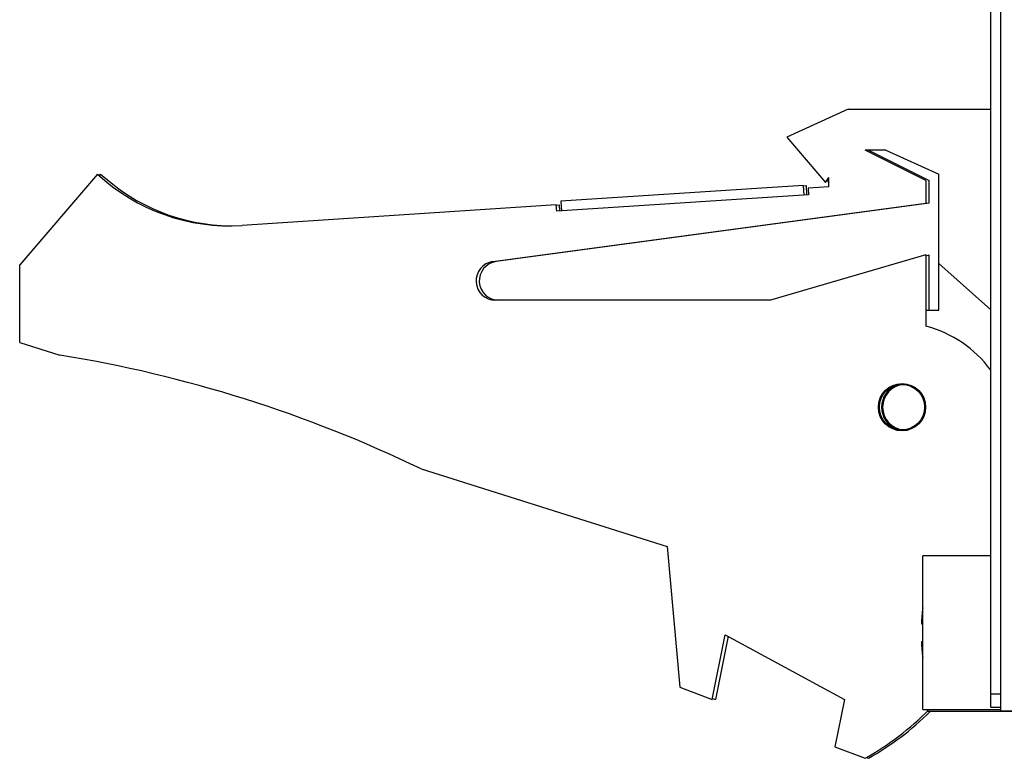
# Model space of a CAD drawing. Header units: inches. Extents: x 0 to 22, y 0 to 17.
# Tile 49 of 91: x 15.7 to 17.2, y 7 to 8.1. Entities that reach past the tile are written whole.
import ezdxf

# ---------------------------------------------------------------- set-up
doc = ezdxf.new("R2010")
doc.units = ezdxf.units.IN
doc.header["$LTSCALE"] = 1.21
doc.header["$MEASUREMENT"] = 0
doc.layers.get('0').update_dxf_attribs({"linetype": 'CONTINUOUS'})

msp = doc.modelspace()

# ---------------------------------------------------------------- linework, layer by layer
at = {"color": 7, "linetype": 'CONTINUOUS'}
for p, q in [((17.1882, 7.0324), (17.1882, 12.0774)), ((17.2032, 12.0914), (17.2032, 7.0257)), ((16.9682, 7.9555), (16.8732, 7.9125)), ((16.9682, 7.9555), (17.1882, 7.9555)), ((16.8732, 7.9125), (16.9332, 7.8425)), ((17.0264, 7.8925), (16.9942, 7.8925)), ((17.0882, 7.8455), (16.9942, 7.8925)), ((16.9992, 7.8925), (17.0932, 7.8455)), ((17.0264, 7.8925), (17.1082, 7.8555)), ((15.8082, 7.8555), (15.6882, 7.7155)), ((15.811, 7.8529), (15.8132, 7.8555)), ((16.9332, 7.8425), (16.9382, 7.85)), ((16.9382, 7.8355), (16.9382, 7.85)), ((17.1082, 7.6455), (17.1082, 7.8555)), ((16.8985, 7.8379), (16.5243, 7.8134)), ((16.8985, 7.8375), (16.9035, 7.8379)), ((16.8985, 7.8379), (16.8995, 7.8229)), ((16.9044, 7.8232), (16.9035, 7.8379)), ((16.9382, 7.8355), (16.9063, 7.8334)), ((16.9063, 7.8334), (16.907, 7.8234)), ((16.9354, 7.8457), (16.9382, 7.8425)), ((17.0882, 7.8455), (17.0882, 7.8105)), ((17.0932, 7.8105), (17.0932, 7.8455)), ((16.907, 7.8234), (16.5178, 7.7979)), ((16.5171, 7.8079), (16.0318, 7.7761)), ((16.4192, 7.7202), (17.0882, 7.8105)), ((17.0932, 7.8105), (16.4242, 7.7202)), ((16.5178, 7.7979), (16.5171, 7.8079)), ((16.5172, 7.8076), (16.5221, 7.8079)), ((16.5228, 7.7982), (16.5221, 7.8079)), ((16.5243, 7.8134), (16.5253, 7.7984)), ((17.0882, 7.7305), (16.8482, 7.6605)), ((17.0882, 7.7305), (17.0882, 7.6205)), ((17.0882, 7.729), (17.0932, 7.7305)), ((17.0932, 7.6455), (17.0932, 7.7305)), ((15.6882, 7.5955), (15.6882, 7.7155)), ((17.1082, 7.7171), (17.1882, 7.6456)), ((16.8482, 7.6605), (16.4232, 7.6605)), ((17.0882, 7.6455), (17.1082, 7.6455)), ((15.6882, 7.5955), (15.7502, 7.5759)), ((16.3082, 7.4002), (16.6882, 7.2805)), ((16.6882, 7.2805), (16.7082, 7.0635)), ((17.1882, 7.2658), (17.0832, 7.2658)), ((17.0832, 7.0288), (17.0832, 7.2658)), ((17.0812, 7.161), (17.0832, 7.161)), ((16.7582, 7.0442), (16.7782, 7.1442)), ((16.7827, 7.1418), (16.7632, 7.0442)), ((16.7782, 7.1442), (16.9622, 7.0442)), ((17.0832, 7.1335), (17.0812, 7.1335)), ((16.7082, 7.0635), (16.7582, 7.0442)), ((16.7586, 7.046), (16.7632, 7.0442)), ((16.9622, 7.0442), (16.9476, 6.9714)), ((17.0832, 7.0288), (17.2032, 7.0288)), ((17.1882, 7.0324), (17.2032, 7.0324)), ((17.2032, 7.0257), (17.0897, 7.0257)), ((17.2032, 7.0265), (17.3062, 7.0265)), ((17.2032, 7.0262), (17.3032, 7.0262)), ((16.9476, 6.9714), (16.9942, 6.9535)), ((16.9963, 6.9546), (16.9992, 6.9535))]:
    msp.add_line(p, q, dxfattribs=at)
at = {"color": 9, "linetype": 'CONTINUOUS'}
msp.add_line((17.2032, 7.0524), (17.1882, 7.0524), dxfattribs=at)
at = {"color": 7, "linetype": 'CONTINUOUS'}
for radius in [0.0365, 0.035]:
    msp.add_circle((17.0512, 7.4955), radius, dxfattribs=at)
for centre, radius, start, end in [((16.0122, 8.0755), 0.3, 227.1666, 273.7467), ((16.0172, 8.0755), 0.3, 227.1666, 269.3206), ((16.4232, 7.6905), 0.03, 97.6845, 270), ((16.4282, 7.6905), 0.03, 97.6845, 270), ((17.0432, 7.4462), 0.18, 36.3223, 75.5225), ((15.4269, 5.5759), 2.026, 64.2145, 80.8167), ((17.0562, 7.4955), 0.0365, 111.4685, 248.5315), ((17.0562, 7.4955), 0.035, 94.1426, 265.8574), ((17.3936, 7.1473), 0.3127, 172.9321, 177.4743), ((17.3936, 7.1473), 0.3127, 182.5257, 187.0677), ((16.7732, 7.3454), 0.45, 299.4136, 315.2523), ((16.7782, 7.3454), 0.45, 299.4136, 314.71)]:
    msp.add_arc(centre, radius, start, end, dxfattribs=at)

doc.saveas('drawing.dxf')
